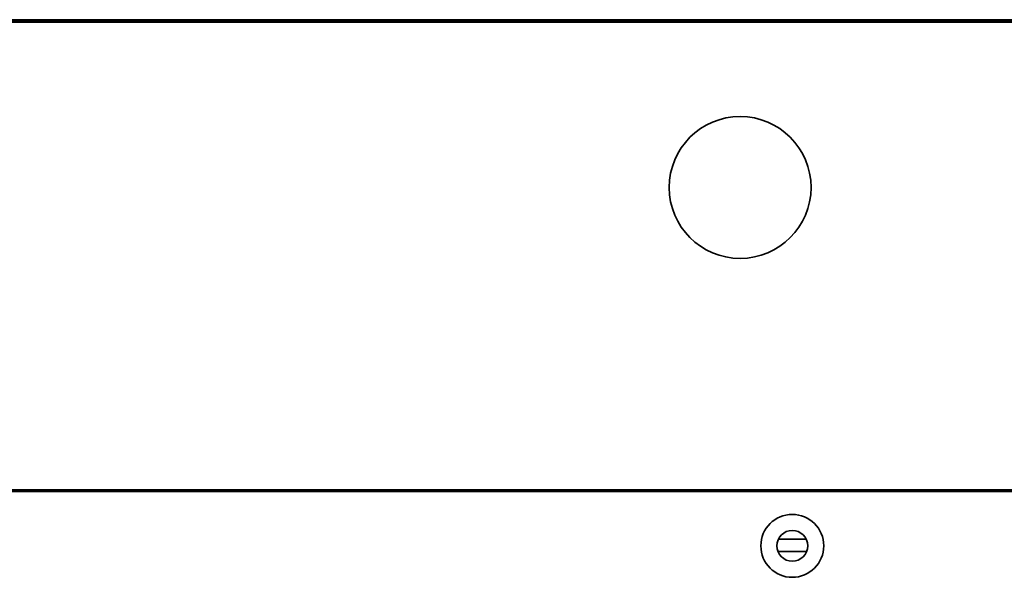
# Model space of a CAD drawing. Header units: millimetres. Extents: x 1 to 1119, y -1 to 863.
# Tile 65 of 211: x 190 to 217, y 575 to 590. Entities that reach past the tile are written whole.
import ezdxf

# ---------------------------------------------------------------- set-up
doc = ezdxf.new("R2010")
doc.units = ezdxf.units.MM

msp = doc.modelspace()

# ---------------------------------------------------------------- linework, layer by layer
at = {"color": 7, "linetype": 'Continuous', "lineweight": 35}
for p, q in [((579.5043, 589.7501), (176.1009, 589.7501)), ((579.5043, 589.7001), (176.1009, 589.7001)), ((574.5026, 589.6835), (181.1026, 589.6835)), ((182.6774, 577.0501), (355.2376, 577.0501)), ((182.6774, 577.0035), (355.2359, 577.0035)), ((211.5201, 575.7168), (210.7718, 575.7168)), ((211.5347, 575.3835), (210.7572, 575.3835))]:
    msp.add_line(p, q, dxfattribs=at)
for centre, radius in [((209.7359, 585.2168), 1.9167), ((211.1459, 575.5335), 0.85), ((211.1459, 575.5335), 0.4167)]:
    msp.add_circle(centre, radius, dxfattribs=at)

doc.saveas('drawing.dxf')
